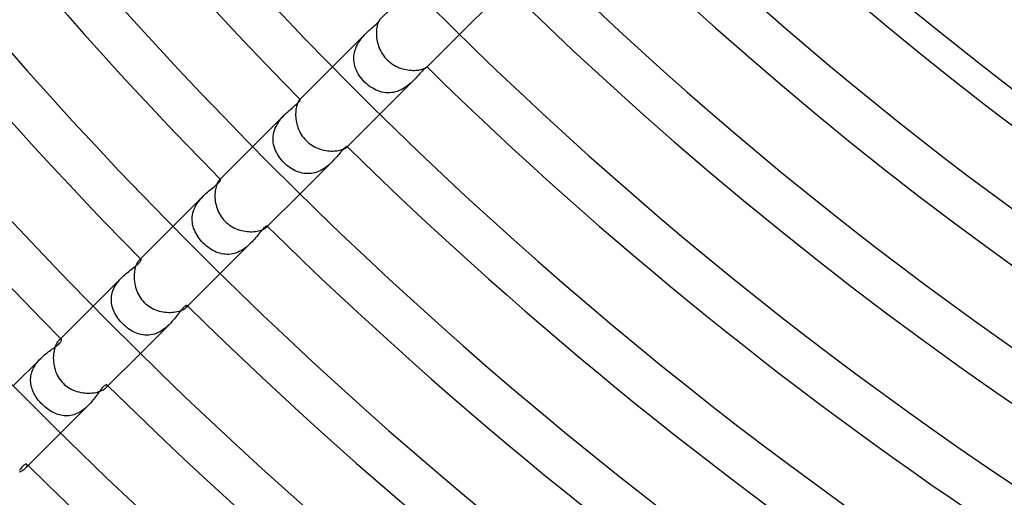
# Model space of a CAD drawing. Header units: millimetres. Extents: x -385 to 385, y -385 to 385.
# Tile 12 of 113: x -187 to -128, y -191 to -163. Entities that reach past the tile are written whole.
import ezdxf

# ---------------------------------------------------------------- set-up
doc = ezdxf.new("R2010")
doc.units = ezdxf.units.MM
doc.layers.add('HIDDEN', color=7, linetype='Continuous')
doc.layers.add('THICK', color=7, linetype='Continuous')

msp = doc.modelspace()

# ---------------------------------------------------------------- linework, layer by layer
at = {"layer": 'HIDDEN'}
for p, q in [((-158.558, -161.387), (-160.684, -163.512)), ((-165.953, -163.146), (-165.88, -163.081)), ((-165.88, -163.081), (-165.81, -163.019)), ((-165.81, -163.019), (-165.744, -162.96)), ((-165.744, -162.96), (-165.684, -162.905)), ((-165.684, -162.905), (-165.631, -162.854)), ((-165.631, -162.854), (-165.585, -162.808)), ((-165.585, -162.808), (-165.545, -162.766)), ((-165.545, -162.766), (-165.513, -162.729)), ((-165.513, -162.729), (-165.488, -162.697)), ((-165.488, -162.697), (-165.47, -162.671)), ((-165.47, -162.671), (-165.458, -162.651)), ((-165.465, -162.636), (-165.468, -162.64)), ((-165.462, -162.634), (-165.465, -162.636)), ((-165.459, -162.632), (-165.462, -162.634)), ((-165.457, -162.631), (-165.459, -162.632)), ((-165.458, -162.651), (-165.453, -162.638)), ((-165.455, -162.631), (-165.457, -162.631)), ((-165.454, -162.632), (-165.455, -162.631)), ((-165.453, -162.638), (-165.454, -162.632)), ((-166.269, -163.44), (-168.286, -165.457)), ((-166.584, -163.798), (-166.508, -163.701)), ((-166.508, -163.701), (-166.429, -163.609)), ((-166.429, -163.609), (-166.349, -163.522)), ((-166.349, -163.522), (-166.268, -163.439)), ((-166.268, -163.439), (-166.187, -163.361)), ((-166.187, -163.361), (-166.108, -163.286)), ((-166.108, -163.286), (-166.03, -163.215)), ((-166.03, -163.215), (-165.953, -163.146)), ((-166.893, -164.338), (-166.844, -164.223)), ((-166.844, -164.223), (-166.788, -164.111)), ((-166.788, -164.111), (-166.725, -164.002)), ((-166.725, -164.002), (-166.657, -163.898)), ((-166.657, -163.898), (-166.584, -163.798)), ((-167.009, -164.938), (-167.004, -164.816)), ((-167.004, -164.816), (-166.99, -164.694)), ((-166.99, -164.694), (-166.966, -164.574)), ((-166.966, -164.574), (-166.934, -164.455)), ((-166.934, -164.455), (-166.893, -164.338)), ((-167.006, -165.059), (-167.009, -164.938)), ((-166.993, -165.179), (-167.006, -165.059)), ((-166.972, -165.298), (-166.993, -165.179)), ((-166.942, -165.416), (-166.972, -165.298)), ((-166.905, -165.532), (-166.942, -165.416)), ((-162.672, -165.47), (-162.698, -165.488)), ((-162.652, -165.459), (-162.672, -165.47)), ((-162.638, -165.453), (-162.652, -165.459)), ((-162.64, -165.468), (-162.637, -165.465)), ((-162.632, -165.454), (-162.638, -165.453)), ((-162.637, -165.465), (-162.634, -165.462)), ((-162.634, -165.462), (-162.632, -165.459)), ((-162.631, -165.455), (-162.632, -165.454)), ((-162.632, -165.459), (-162.631, -165.457)), ((-162.631, -165.457), (-162.631, -165.455)), ((-166.86, -165.646), (-166.905, -165.532)), ((-166.808, -165.757), (-166.86, -165.646)), ((-166.748, -165.866), (-166.808, -165.757)), ((-166.683, -165.973), (-166.748, -165.866)), ((-166.611, -166.076), (-166.683, -165.973)), ((-163.215, -166.031), (-163.287, -166.109)), ((-163.147, -165.955), (-163.215, -166.031)), ((-163.082, -165.881), (-163.147, -165.955)), ((-163.021, -165.812), (-163.082, -165.881)), ((-162.962, -165.746), (-163.021, -165.812)), ((-162.906, -165.686), (-162.962, -165.746)), ((-162.855, -165.632), (-162.906, -165.686)), ((-162.809, -165.586), (-162.855, -165.632)), ((-162.767, -165.546), (-162.809, -165.586)), ((-162.73, -165.514), (-162.767, -165.546)), ((-162.698, -165.488), (-162.73, -165.514)), ((-166.534, -166.176), (-166.611, -166.076)), ((-166.451, -166.272), (-166.534, -166.176)), ((-166.364, -166.364), (-166.451, -166.272)), ((-166.275, -166.448), (-166.364, -166.364)), ((-166.182, -166.529), (-166.275, -166.448)), ((-166.086, -166.604), (-166.182, -166.529)), ((-165.986, -166.674), (-166.086, -166.604)), ((-163.44, -166.268), (-165.457, -168.285)), ((-163.879, -166.644), (-163.979, -166.711)), ((-163.783, -166.573), (-163.879, -166.644)), ((-163.691, -166.499), (-163.783, -166.573)), ((-163.603, -166.423), (-163.691, -166.499)), ((-163.519, -166.346), (-163.603, -166.423)), ((-163.439, -166.268), (-163.519, -166.346)), ((-163.361, -166.188), (-163.439, -166.268)), ((-163.287, -166.109), (-163.361, -166.188)), ((-165.884, -166.738), (-165.986, -166.674)), ((-165.779, -166.796), (-165.884, -166.738)), ((-165.672, -166.848), (-165.779, -166.796)), ((-165.562, -166.893), (-165.672, -166.848)), ((-165.451, -166.932), (-165.562, -166.893)), ((-165.338, -166.963), (-165.451, -166.932)), ((-165.224, -166.986), (-165.338, -166.963)), ((-165.108, -167.002), (-165.224, -166.986)), ((-164.992, -167.009), (-165.108, -167.002)), ((-164.874, -167.008), (-164.992, -167.009)), ((-164.758, -166.998), (-164.874, -167.008)), ((-164.641, -166.98), (-164.758, -166.998)), ((-164.526, -166.954), (-164.641, -166.98)), ((-164.412, -166.92), (-164.526, -166.954)), ((-164.299, -166.877), (-164.412, -166.92)), ((-164.189, -166.828), (-164.299, -166.877)), ((-164.082, -166.772), (-164.189, -166.828)), ((-163.979, -166.711), (-164.082, -166.772)), ((-170.629, -167.856), (-170.557, -167.794)), ((-170.557, -167.794), (-170.491, -167.736)), ((-170.491, -167.736), (-170.432, -167.682)), ((-170.432, -167.682), (-170.379, -167.632)), ((-170.379, -167.632), (-170.333, -167.586)), ((-170.333, -167.586), (-170.296, -167.545)), ((-170.296, -167.545), (-170.266, -167.509)), ((-170.266, -167.509), (-170.244, -167.478)), ((-170.25, -167.422), (-170.259, -167.431)), ((-170.242, -167.416), (-170.25, -167.422)), ((-170.244, -167.478), (-170.229, -167.453)), ((-170.235, -167.412), (-170.242, -167.416)), ((-170.229, -167.41), (-170.235, -167.412)), ((-170.224, -167.409), (-170.229, -167.41)), ((-170.229, -167.453), (-170.221, -167.433)), ((-170.221, -167.411), (-170.224, -167.409)), ((-170.218, -167.419), (-170.221, -167.411)), ((-170.221, -167.433), (-170.218, -167.419)), ((-171.143, -168.314), (-173.059, -170.23)), ((-171.31, -168.493), (-171.227, -168.401)), ((-171.227, -168.401), (-171.142, -168.314)), ((-171.142, -168.314), (-171.052, -168.226)), ((-171.052, -168.226), (-170.962, -168.143)), ((-170.962, -168.143), (-170.874, -168.065)), ((-170.874, -168.065), (-170.789, -167.991)), ((-170.789, -167.991), (-170.707, -167.921)), ((-170.707, -167.921), (-170.629, -167.856)), ((-171.666, -169.017), (-171.606, -168.904)), ((-171.606, -168.904), (-171.54, -168.795)), ((-171.54, -168.795), (-171.467, -168.69)), ((-171.467, -168.69), (-171.39, -168.589)), ((-171.39, -168.589), (-171.31, -168.493)), ((-171.839, -169.616), (-171.823, -169.494)), ((-171.823, -169.494), (-171.797, -169.372)), ((-171.797, -169.372), (-171.762, -169.251)), ((-171.762, -169.251), (-171.718, -169.132)), ((-171.718, -169.132), (-171.666, -169.017)), ((-171.845, -169.738), (-171.839, -169.616)), ((-171.843, -169.861), (-171.845, -169.738)), ((-171.831, -169.983), (-171.843, -169.861)), ((-171.81, -170.104), (-171.831, -169.983)), ((-171.78, -170.223), (-171.81, -170.104)), ((-171.742, -170.341), (-171.78, -170.223)), ((-171.696, -170.457), (-171.742, -170.341)), ((-171.643, -170.57), (-171.696, -170.457)), ((-171.583, -170.681), (-171.643, -170.57)), ((-171.516, -170.79), (-171.583, -170.681)), ((-167.972, -170.766), (-168.034, -170.838)), ((-167.912, -170.696), (-167.972, -170.766)), ((-167.855, -170.629), (-167.912, -170.696)), ((-167.8, -170.564), (-167.855, -170.629)), ((-167.747, -170.503), (-167.8, -170.564)), ((-167.696, -170.447), (-167.747, -170.503)), ((-167.648, -170.395), (-167.696, -170.447)), ((-167.604, -170.35), (-167.648, -170.395)), ((-167.563, -170.312), (-167.604, -170.35)), ((-167.528, -170.282), (-167.563, -170.312)), ((-167.496, -170.257), (-167.528, -170.282)), ((-167.47, -170.239), (-167.496, -170.257)), ((-167.448, -170.227), (-167.47, -170.239)), ((-167.431, -170.22), (-167.448, -170.227)), ((-167.418, -170.218), (-167.431, -170.22)), ((-167.431, -170.259), (-167.422, -170.25)), ((-167.422, -170.25), (-167.416, -170.242)), ((-167.411, -170.221), (-167.418, -170.218)), ((-167.416, -170.242), (-167.412, -170.235)), ((-167.412, -170.235), (-167.41, -170.229)), ((-167.409, -170.224), (-167.411, -170.221)), ((-167.41, -170.229), (-167.409, -170.224)), ((-171.443, -170.895), (-171.516, -170.79)), ((-171.363, -170.997), (-171.443, -170.895)), ((-171.279, -171.095), (-171.363, -170.997)), ((-171.189, -171.189), (-171.279, -171.095)), ((-171.102, -171.273), (-171.189, -171.189)), ((-171.011, -171.352), (-171.102, -171.273)), ((-170.916, -171.427), (-171.011, -171.352)), ((-168.314, -171.143), (-170.23, -173.059)), ((-168.556, -171.364), (-168.643, -171.433)), ((-168.472, -171.291), (-168.556, -171.364)), ((-168.391, -171.217), (-168.472, -171.291)), ((-168.313, -171.142), (-168.391, -171.217)), ((-168.238, -171.065), (-168.313, -171.142)), ((-168.167, -170.988), (-168.238, -171.065)), ((-168.099, -170.913), (-168.167, -170.988)), ((-168.034, -170.838), (-168.099, -170.913)), ((-170.818, -171.497), (-170.916, -171.427)), ((-170.719, -171.561), (-170.818, -171.497)), ((-170.617, -171.619), (-170.719, -171.561)), ((-170.515, -171.67), (-170.617, -171.619)), ((-170.411, -171.715), (-170.515, -171.67)), ((-170.307, -171.754), (-170.411, -171.715)), ((-170.201, -171.786), (-170.307, -171.754)), ((-170.095, -171.811), (-170.201, -171.786)), ((-169.989, -171.83), (-170.095, -171.811)), ((-169.881, -171.841), (-169.989, -171.83)), ((-169.774, -171.846), (-169.881, -171.841)), ((-169.665, -171.843), (-169.774, -171.846)), ((-169.556, -171.832), (-169.665, -171.843)), ((-169.447, -171.814), (-169.556, -171.832)), ((-169.34, -171.789), (-169.447, -171.814)), ((-169.234, -171.756), (-169.34, -171.789)), ((-169.13, -171.717), (-169.234, -171.756)), ((-169.027, -171.671), (-169.13, -171.717)), ((-168.926, -171.619), (-169.027, -171.671)), ((-168.829, -171.561), (-168.926, -171.619)), ((-168.734, -171.499), (-168.829, -171.561)), ((-168.643, -171.433), (-168.734, -171.499)), ((-175.307, -172.577), (-175.246, -172.526)), ((-175.246, -172.526), (-175.191, -172.478)), ((-175.191, -172.478), (-175.143, -172.432)), ((-175.143, -172.432), (-175.1, -172.39)), ((-175.1, -172.39), (-175.064, -172.351)), ((-175.064, -172.351), (-175.034, -172.315)), ((-175.04, -172.212), (-175.056, -172.228)), ((-175.024, -172.201), (-175.04, -172.212)), ((-175.034, -172.315), (-175.012, -172.284)), ((-175.011, -172.194), (-175.024, -172.201)), ((-175.012, -172.284), (-174.996, -172.257)), ((-175, -172.19), (-175.011, -172.194)), ((-174.991, -172.19), (-175, -172.19)), ((-174.996, -172.257), (-174.985, -172.234)), ((-174.984, -172.194), (-174.991, -172.19)), ((-174.985, -172.234), (-174.98, -172.216)), ((-174.98, -172.203), (-174.984, -172.194)), ((-174.98, -172.216), (-174.98, -172.203)), ((-176.01, -173.182), (-175.926, -173.1)), ((-175.926, -173.1), (-175.842, -173.023)), ((-175.842, -173.023), (-175.758, -172.949)), ((-175.758, -172.949), (-175.675, -172.879)), ((-175.675, -172.879), (-175.595, -172.812)), ((-175.595, -172.812), (-175.517, -172.749)), ((-175.517, -172.749), (-175.443, -172.689)), ((-175.443, -172.689), (-175.372, -172.632)), ((-175.372, -172.632), (-175.307, -172.577)), ((-176.011, -173.183), (-177.832, -175.003)), ((-176.454, -173.751), (-176.392, -173.647)), ((-176.392, -173.647), (-176.323, -173.546)), ((-176.323, -173.546), (-176.25, -173.449)), ((-176.25, -173.449), (-176.173, -173.356)), ((-176.173, -173.356), (-176.092, -173.267)), ((-176.092, -173.267), (-176.01, -173.182)), ((-176.673, -174.424), (-176.657, -174.309)), ((-176.657, -174.309), (-176.633, -174.195)), ((-176.633, -174.195), (-176.6, -174.081)), ((-176.6, -174.081), (-176.559, -173.968)), ((-176.559, -173.968), (-176.51, -173.858)), ((-176.51, -173.858), (-176.454, -173.751)), ((-176.68, -174.54), (-176.673, -174.424)), ((-176.678, -174.656), (-176.68, -174.54)), ((-176.669, -174.771), (-176.678, -174.656)), ((-176.651, -174.885), (-176.669, -174.771)), ((-176.625, -174.997), (-176.651, -174.885)), ((-176.592, -175.109), (-176.625, -174.997)), ((-176.551, -175.218), (-176.592, -175.109)), ((-176.504, -175.326), (-176.551, -175.218)), ((-176.451, -175.432), (-176.504, -175.326)), ((-176.391, -175.536), (-176.451, -175.432)), ((-172.693, -175.447), (-172.753, -175.522)), ((-172.634, -175.376), (-172.693, -175.447)), ((-172.579, -175.309), (-172.634, -175.376)), ((-172.527, -175.248), (-172.579, -175.309)), ((-172.479, -175.192), (-172.527, -175.248)), ((-172.433, -175.143), (-172.479, -175.192)), ((-172.39, -175.1), (-172.433, -175.143)), ((-172.35, -175.063), (-172.39, -175.1)), ((-172.315, -175.034), (-172.35, -175.063)), ((-172.284, -175.012), (-172.315, -175.034)), ((-172.257, -174.996), (-172.284, -175.012)), ((-172.234, -174.985), (-172.257, -174.996)), ((-172.216, -174.98), (-172.234, -174.985)), ((-172.228, -175.056), (-172.212, -175.039)), ((-172.203, -174.98), (-172.216, -174.98)), ((-172.212, -175.039), (-172.201, -175.024)), ((-172.194, -174.984), (-172.203, -174.98)), ((-172.201, -175.024), (-172.194, -175.011)), ((-172.19, -174.991), (-172.194, -174.984)), ((-172.194, -175.011), (-172.19, -175)), ((-172.19, -175), (-172.19, -174.991)), ((-176.325, -175.637), (-176.391, -175.536)), ((-176.255, -175.736), (-176.325, -175.637)), ((-176.179, -175.832), (-176.255, -175.736)), ((-176.098, -175.924), (-176.179, -175.832)), ((-176.013, -176.013), (-176.098, -175.924)), ((-175.927, -176.096), (-176.013, -176.013)), ((-173.182, -176.011), (-175.003, -177.832)), ((-173.182, -176.01), (-173.263, -176.089)), ((-173.102, -175.928), (-173.182, -176.01)), ((-173.026, -175.845), (-173.102, -175.928)), ((-172.953, -175.763), (-173.026, -175.845)), ((-172.884, -175.681), (-172.953, -175.763)), ((-172.817, -175.601), (-172.884, -175.681)), ((-172.753, -175.522), (-172.817, -175.601)), ((-175.837, -176.174), (-175.927, -176.096)), ((-175.745, -176.248), (-175.837, -176.174)), ((-175.65, -176.317), (-175.745, -176.248)), ((-175.552, -176.381), (-175.65, -176.317)), ((-175.452, -176.44), (-175.552, -176.381)), ((-175.35, -176.493), (-175.452, -176.44)), ((-175.246, -176.54), (-175.35, -176.493)), ((-175.14, -176.581), (-175.246, -176.54)), ((-175.033, -176.615), (-175.14, -176.581)), ((-174.925, -176.642), (-175.033, -176.615)), ((-174.815, -176.663), (-174.925, -176.642)), ((-174.705, -176.675), (-174.815, -176.663)), ((-174.372, -176.667), (-174.483, -176.677)), ((-174.261, -176.648), (-174.372, -176.667)), ((-174.15, -176.621), (-174.261, -176.648)), ((-174.041, -176.586), (-174.15, -176.621)), ((-173.933, -176.544), (-174.041, -176.586)), ((-173.829, -176.496), (-173.933, -176.544)), ((-173.727, -176.44), (-173.829, -176.496)), ((-173.627, -176.379), (-173.727, -176.44)), ((-173.53, -176.311), (-173.627, -176.379)), ((-173.437, -176.24), (-173.53, -176.311)), ((-173.348, -176.166), (-173.437, -176.24)), ((-173.263, -176.089), (-173.348, -176.166)), ((-179.935, -177.266), (-179.889, -177.223)), ((-179.889, -177.223), (-179.848, -177.182)), ((-179.832, -177.006), (-179.858, -177.03)), ((-179.848, -177.182), (-179.814, -177.144)), ((-179.808, -176.989), (-179.832, -177.006)), ((-179.814, -177.144), (-179.786, -177.109)), ((-179.787, -176.978), (-179.808, -176.989)), ((-179.769, -176.973), (-179.787, -176.978)), ((-179.786, -177.109), (-179.765, -177.078)), ((-179.755, -176.974), (-179.769, -176.973)), ((-179.765, -177.078), (-179.75, -177.05)), ((-179.744, -176.98), (-179.755, -176.974)), ((-179.75, -177.05), (-179.741, -177.026)), ((-179.738, -176.991), (-179.744, -176.98)), ((-179.741, -177.026), (-179.737, -177.006)), ((-179.737, -177.006), (-179.738, -176.991)), ((-174.594, -176.68), (-174.705, -176.675)), ((-174.483, -176.677), (-174.594, -176.68)), ((-180.715, -177.896), (-180.635, -177.826)), ((-180.635, -177.826), (-180.556, -177.76)), ((-180.556, -177.76), (-180.477, -177.696)), ((-180.477, -177.696), (-180.399, -177.635)), ((-180.399, -177.635), (-180.323, -177.576)), ((-180.323, -177.576), (-180.249, -177.519)), ((-180.249, -177.519), (-180.178, -177.464)), ((-180.178, -177.464), (-180.11, -177.411)), ((-180.11, -177.411), (-180.046, -177.36)), ((-180.046, -177.36), (-179.988, -177.312)), ((-179.988, -177.312), (-179.935, -177.266)), ((-180.875, -178.046), (-182.605, -179.777)), ((-181.227, -178.474), (-181.164, -178.382)), ((-181.164, -178.382), (-181.096, -178.293)), ((-181.096, -178.293), (-181.025, -178.207)), ((-181.025, -178.207), (-180.95, -178.124)), ((-180.95, -178.124), (-180.874, -178.045)), ((-180.874, -178.045), (-180.795, -177.969)), ((-180.795, -177.969), (-180.715, -177.896)), ((-181.481, -179.077), (-181.456, -178.972)), ((-181.456, -178.972), (-181.423, -178.87)), ((-181.423, -178.87), (-181.384, -178.768)), ((-181.384, -178.768), (-181.338, -178.668)), ((-181.338, -178.668), (-181.285, -178.57)), ((-181.285, -178.57), (-181.227, -178.474)), ((-181.514, -179.393), (-181.51, -179.288)), ((-181.51, -179.498), (-181.514, -179.393)), ((-181.51, -179.288), (-181.5, -179.182)), ((-181.5, -179.602), (-181.51, -179.498)), ((-181.5, -179.182), (-181.481, -179.077)), ((-181.482, -179.706), (-181.5, -179.602)), ((-181.458, -179.809), (-181.482, -179.706)), ((-181.428, -179.911), (-181.458, -179.809)), ((-181.391, -180.011), (-181.428, -179.911)), ((-181.349, -180.11), (-181.391, -180.011)), ((-181.301, -180.208), (-181.349, -180.11)), ((-177.438, -180.144), (-177.495, -180.218)), ((-177.384, -180.075), (-177.438, -180.144)), ((-177.332, -180.012), (-177.384, -180.075)), ((-177.283, -179.955), (-177.332, -180.012)), ((-177.237, -179.904), (-177.283, -179.955)), ((-177.194, -179.859), (-177.237, -179.904)), ((-177.153, -179.821), (-177.194, -179.859)), ((-177.116, -179.791), (-177.153, -179.821)), ((-177.082, -179.767), (-177.116, -179.791)), ((-177.053, -179.751), (-177.082, -179.767)), ((-177.028, -179.741), (-177.053, -179.751)), ((-177.03, -179.858), (-177.006, -179.832)), ((-177.007, -179.737), (-177.028, -179.741)), ((-176.991, -179.738), (-177.007, -179.737)), ((-177.006, -179.832), (-176.989, -179.808)), ((-176.98, -179.744), (-176.991, -179.738)), ((-176.989, -179.808), (-176.978, -179.787)), ((-176.974, -179.755), (-176.98, -179.744)), ((-176.978, -179.787), (-176.973, -179.769)), ((-176.973, -179.769), (-176.974, -179.755)), ((-181.248, -180.304), (-181.301, -180.208)), ((-181.191, -180.398), (-181.248, -180.304)), ((-181.128, -180.49), (-181.191, -180.398)), ((-181.061, -180.58), (-181.128, -180.49)), ((-180.989, -180.668), (-181.061, -180.58)), ((-180.914, -180.753), (-180.989, -180.668)), ((-180.835, -180.835), (-180.914, -180.753)), ((-177.965, -180.791), (-178.045, -180.873)), ((-177.889, -180.707), (-177.965, -180.791)), ((-177.816, -180.623), (-177.889, -180.707)), ((-177.746, -180.539), (-177.816, -180.623)), ((-177.679, -180.456), (-177.746, -180.539)), ((-177.615, -180.374), (-177.679, -180.456)), ((-177.554, -180.294), (-177.615, -180.374)), ((-177.495, -180.218), (-177.554, -180.294)), ((-180.747, -180.92), (-180.835, -180.835)), ((-180.655, -181), (-180.747, -180.92)), ((-180.561, -181.076), (-180.655, -181)), ((-180.463, -181.147), (-180.561, -181.076)), ((-180.364, -181.212), (-180.463, -181.147)), ((-180.262, -181.272), (-180.364, -181.212)), ((-180.158, -181.326), (-180.262, -181.272)), ((-180.052, -181.374), (-180.158, -181.326)), ((-179.945, -181.416), (-180.052, -181.374)), ((-178.046, -180.874), (-179.776, -182.605)), ((-178.72, -181.363), (-178.83, -181.409)), ((-178.614, -181.31), (-178.72, -181.363)), ((-178.51, -181.25), (-178.614, -181.31)), ((-178.41, -181.184), (-178.51, -181.25)), ((-178.313, -181.112), (-178.41, -181.184)), ((-178.22, -181.036), (-178.313, -181.112)), ((-178.13, -180.956), (-178.22, -181.036)), ((-178.045, -180.873), (-178.13, -180.956)), ((-184.627, -181.802), (-184.663, -181.835)), ((-184.593, -181.779), (-184.627, -181.802)), ((-184.617, -182.004), (-184.58, -181.965)), ((-184.563, -181.765), (-184.593, -181.779)), ((-184.58, -181.965), (-184.549, -181.928)), ((-184.537, -181.759), (-184.563, -181.765)), ((-184.549, -181.928), (-184.526, -181.895)), ((-184.516, -181.761), (-184.537, -181.759)), ((-184.526, -181.895), (-184.508, -181.865)), ((-184.501, -181.77), (-184.516, -181.761)), ((-184.508, -181.865), (-184.497, -181.839)), ((-184.494, -181.782), (-184.501, -181.77)), ((-184.497, -181.839), (-184.491, -181.816)), ((-184.49, -181.797), (-184.494, -181.782)), ((-184.491, -181.816), (-184.49, -181.797)), ((-179.836, -181.45), (-179.945, -181.416)), ((-179.727, -181.478), (-179.836, -181.45)), ((-179.615, -181.498), (-179.727, -181.478)), ((-179.503, -181.51), (-179.615, -181.498)), ((-179.39, -181.514), (-179.503, -181.51)), ((-179.277, -181.51), (-179.39, -181.514)), ((-179.164, -181.497), (-179.277, -181.51)), ((-179.052, -181.476), (-179.164, -181.497)), ((-178.94, -181.447), (-179.052, -181.476)), ((-178.83, -181.409), (-178.94, -181.447)), ((-185.359, -182.578), (-185.285, -182.52)), ((-185.285, -182.52), (-185.211, -182.465)), ((-185.211, -182.465), (-185.139, -182.412)), ((-185.139, -182.412), (-185.07, -182.362)), ((-185.07, -182.362), (-185.002, -182.313)), ((-185.002, -182.313), (-184.938, -182.266)), ((-184.938, -182.266), (-184.876, -182.22)), ((-184.876, -182.22), (-184.817, -182.174)), ((-184.817, -182.174), (-184.76, -182.13)), ((-184.76, -182.13), (-184.708, -182.087)), ((-184.708, -182.087), (-184.66, -182.045)), ((-184.66, -182.045), (-184.617, -182.004)), ((-185.735, -182.906), (-187.378, -184.55)), ((-186.004, -183.219), (-185.941, -183.137)), ((-185.941, -183.137), (-185.875, -183.056)), ((-185.875, -183.056), (-185.805, -182.979)), ((-185.805, -182.979), (-185.733, -182.905)), ((-185.733, -182.905), (-185.66, -182.834)), ((-185.66, -182.834), (-185.586, -182.766)), ((-185.586, -182.766), (-185.51, -182.701)), ((-185.51, -182.701), (-185.435, -182.638)), ((-185.435, -182.638), (-185.359, -182.578)), ((-186.28, -183.762), (-186.248, -183.668)), ((-186.248, -183.668), (-186.21, -183.574)), ((-186.21, -183.574), (-186.166, -183.482)), ((-186.166, -183.482), (-186.117, -183.392)), ((-186.117, -183.392), (-186.063, -183.305)), ((-186.063, -183.305), (-186.004, -183.219)), ((-186.345, -184.147), (-186.338, -184.05)), ((-186.345, -184.243), (-186.345, -184.147)), ((-186.34, -184.339), (-186.345, -184.243)), ((-186.338, -184.05), (-186.325, -183.953)), ((-186.325, -183.953), (-186.306, -183.857)), ((-186.306, -183.857), (-186.28, -183.762)), ((-186.328, -184.435), (-186.34, -184.339)), ((-186.311, -184.53), (-186.328, -184.435)), ((-186.288, -184.624), (-186.311, -184.53)), ((-186.26, -184.717), (-186.288, -184.624)), ((-186.227, -184.81), (-186.26, -184.717)), ((-186.188, -184.901), (-186.227, -184.81)), ((-186.145, -184.991), (-186.188, -184.901)), ((-182.211, -184.865), (-182.259, -184.929)), ((-182.165, -184.805), (-182.211, -184.865)), ((-182.121, -184.748), (-182.165, -184.805)), ((-182.078, -184.697), (-182.121, -184.748)), ((-182.037, -184.652), (-182.078, -184.697)), ((-181.999, -184.612), (-182.037, -184.652)), ((-181.962, -184.578), (-181.999, -184.612)), ((-181.928, -184.549), (-181.962, -184.578)), ((-181.896, -184.526), (-181.928, -184.549)), ((-181.866, -184.509), (-181.896, -184.526)), ((-181.84, -184.497), (-181.866, -184.509)), ((-181.817, -184.491), (-181.84, -184.497)), ((-181.835, -184.663), (-181.802, -184.627)), ((-181.797, -184.49), (-181.817, -184.491)), ((-181.802, -184.627), (-181.779, -184.593)), ((-181.782, -184.494), (-181.797, -184.49)), ((-181.77, -184.501), (-181.782, -184.494)), ((-181.779, -184.593), (-181.765, -184.563)), ((-181.761, -184.517), (-181.77, -184.501)), ((-181.765, -184.563), (-181.759, -184.537)), ((-181.759, -184.537), (-181.761, -184.517)), ((-186.098, -185.08), (-186.145, -184.991)), ((-186.046, -185.167), (-186.098, -185.08)), ((-185.99, -185.253), (-186.046, -185.167)), ((-185.93, -185.338), (-185.99, -185.253)), ((-185.866, -185.42), (-185.93, -185.338)), ((-185.799, -185.501), (-185.866, -185.42)), ((-185.729, -185.579), (-185.799, -185.501)), ((-182.637, -185.433), (-182.7, -185.509)), ((-182.577, -185.357), (-182.637, -185.433)), ((-182.519, -185.282), (-182.577, -185.357)), ((-182.463, -185.208), (-182.519, -185.282)), ((-182.41, -185.136), (-182.463, -185.208)), ((-182.358, -185.064), (-182.41, -185.136)), ((-182.307, -184.995), (-182.358, -185.064)), ((-182.259, -184.929), (-182.307, -184.995)), ((-185.655, -185.655), (-185.729, -185.579)), ((-185.579, -185.728), (-185.655, -185.655)), ((-185.501, -185.799), (-185.579, -185.728)), ((-185.421, -185.866), (-185.501, -185.799)), ((-185.338, -185.929), (-185.421, -185.866)), ((-185.254, -185.989), (-185.338, -185.929)), ((-185.168, -186.045), (-185.254, -185.989)), ((-185.081, -186.097), (-185.168, -186.045)), ((-182.906, -185.735), (-184.549, -187.378)), ((-183.305, -186.063), (-183.393, -186.118)), ((-183.22, -186.005), (-183.305, -186.063)), ((-183.137, -185.942), (-183.22, -186.005)), ((-183.057, -185.876), (-183.137, -185.942)), ((-182.98, -185.806), (-183.057, -185.876)), ((-182.905, -185.734), (-182.98, -185.806)), ((-182.834, -185.66), (-182.905, -185.734)), ((-182.765, -185.585), (-182.834, -185.66)), ((-182.7, -185.509), (-182.765, -185.585)), ((-184.992, -186.145), (-185.081, -186.097)), ((-184.902, -186.188), (-184.992, -186.145)), ((-184.811, -186.226), (-184.902, -186.188)), ((-184.718, -186.26), (-184.811, -186.226)), ((-184.625, -186.288), (-184.718, -186.26)), ((-184.531, -186.311), (-184.625, -186.288)), ((-184.436, -186.328), (-184.531, -186.311)), ((-184.34, -186.34), (-184.436, -186.328)), ((-184.245, -186.345), (-184.34, -186.34)), ((-184.148, -186.345), (-184.245, -186.345)), ((-184.052, -186.338), (-184.148, -186.345)), ((-183.955, -186.325), (-184.052, -186.338)), ((-183.858, -186.306), (-183.955, -186.325)), ((-183.763, -186.28), (-183.858, -186.306)), ((-183.669, -186.249), (-183.763, -186.28)), ((-183.576, -186.211), (-183.669, -186.249)), ((-183.484, -186.167), (-183.576, -186.211)), ((-183.393, -186.118), (-183.484, -186.167)), ((-186.958, -189.537), (-187.004, -189.6)), ((-186.913, -189.479), (-186.958, -189.537)), ((-186.869, -189.426), (-186.913, -189.479)), ((-186.826, -189.38), (-186.869, -189.426)), ((-186.786, -189.34), (-186.826, -189.38)), ((-186.748, -189.306), (-186.786, -189.34)), ((-186.712, -189.28), (-186.748, -189.306)), ((-186.679, -189.26), (-186.712, -189.28)), ((-186.649, -189.247), (-186.679, -189.26)), ((-186.622, -189.24), (-186.649, -189.247)), ((-186.643, -189.472), (-186.606, -189.431)), ((-186.598, -189.239), (-186.622, -189.24)), ((-186.606, -189.431), (-186.579, -189.392)), ((-186.578, -189.244), (-186.598, -189.239)), ((-186.579, -189.392), (-186.56, -189.356)), ((-186.563, -189.254), (-186.578, -189.244)), ((-186.552, -189.272), (-186.563, -189.254)), ((-186.56, -189.356), (-186.549, -189.323)), ((-186.547, -189.295), (-186.552, -189.272)), ((-186.549, -189.323), (-186.547, -189.295))]:
    msp.add_line(p, q, dxfattribs=at)
for radius, start, end in [(245.5, 224.53324, 224.53954), (245.5, 225.46046, 225.46676), (252.25, 224.54573, 224.55604), (252.25, 225.44396, 225.45427), (259, 224.55753, 224.57272), (259, 225.42728, 225.44247), (265.75, 225.41027, 225.43118)]:
    msp.add_arc((0, 0), radius, start, end, dxfattribs=at)
at = {"layer": 'THICK'}
for p, q in [((-163.512, -160.684), (-165.468, -162.64)), ((-165.639, -163.103), (-165.65, -163.181)), ((-165.625, -163.031), (-165.639, -163.103)), ((-165.61, -162.965), (-165.625, -163.031)), ((-165.594, -162.905), (-165.61, -162.965)), ((-165.576, -162.85), (-165.594, -162.905)), ((-165.558, -162.801), (-165.576, -162.85)), ((-165.54, -162.759), (-165.558, -162.801)), ((-165.523, -162.723), (-165.54, -162.759)), ((-165.507, -162.693), (-165.523, -162.723)), ((-165.492, -162.67), (-165.507, -162.693)), ((-165.479, -162.652), (-165.492, -162.67)), ((-165.468, -162.64), (-165.479, -162.652)), ((-165.663, -163.349), (-165.665, -163.438)), ((-165.665, -163.438), (-165.663, -163.531)), ((-165.658, -163.263), (-165.663, -163.349)), ((-165.663, -163.531), (-165.657, -163.626)), ((-165.65, -163.181), (-165.658, -163.263)), ((-165.657, -163.626), (-165.647, -163.723)), ((-160.684, -163.512), (-162.64, -165.468)), ((-165.647, -163.723), (-165.633, -163.822)), ((-165.633, -163.822), (-165.614, -163.921)), ((-165.614, -163.921), (-165.591, -164.021)), ((-165.591, -164.021), (-165.563, -164.12)), ((-165.563, -164.12), (-165.531, -164.22)), ((-165.531, -164.22), (-165.494, -164.318)), ((-165.494, -164.318), (-165.452, -164.415)), ((-165.452, -164.415), (-165.405, -164.511)), ((-165.405, -164.511), (-165.353, -164.604)), ((-165.353, -164.604), (-165.297, -164.695)), ((-165.297, -164.695), (-165.236, -164.783)), ((-165.236, -164.783), (-165.171, -164.868)), ((-165.171, -164.868), (-165.101, -164.949)), ((-168.286, -165.457), (-170.26, -167.431)), ((-165.101, -164.949), (-165.027, -165.027)), ((-165.027, -165.027), (-164.947, -165.103)), ((-164.947, -165.103), (-164.863, -165.175)), ((-164.863, -165.175), (-164.775, -165.242)), ((-164.775, -165.242), (-164.684, -165.304)), ((-164.684, -165.304), (-164.59, -165.361)), ((-164.59, -165.361), (-164.494, -165.413)), ((-164.494, -165.413), (-164.395, -165.461)), ((-164.395, -165.461), (-164.295, -165.503)), ((-162.671, -165.493), (-162.653, -165.479)), ((-162.653, -165.479), (-162.64, -165.468)), ((-164.295, -165.503), (-164.193, -165.54)), ((-164.193, -165.54), (-164.091, -165.572)), ((-164.091, -165.572), (-163.988, -165.6)), ((-163.988, -165.6), (-163.885, -165.622)), ((-163.885, -165.622), (-163.783, -165.639)), ((-163.783, -165.639), (-163.682, -165.652)), ((-163.682, -165.652), (-163.582, -165.661)), ((-163.582, -165.661), (-163.484, -165.665)), ((-163.484, -165.665), (-163.391, -165.665)), ((-163.391, -165.665), (-163.3, -165.661)), ((-163.3, -165.661), (-163.214, -165.653)), ((-163.214, -165.653), (-163.132, -165.643)), ((-163.132, -165.643), (-163.055, -165.63)), ((-163.055, -165.63), (-162.985, -165.615)), ((-162.985, -165.615), (-162.92, -165.598)), ((-162.92, -165.598), (-162.862, -165.58)), ((-162.862, -165.58), (-162.811, -165.562)), ((-162.811, -165.562), (-162.766, -165.543)), ((-162.766, -165.543), (-162.728, -165.525)), ((-162.728, -165.525), (-162.696, -165.508)), ((-162.696, -165.508), (-162.671, -165.493)), ((-170.441, -167.836), (-170.457, -167.912)), ((-170.422, -167.765), (-170.441, -167.836)), ((-170.402, -167.699), (-170.422, -167.765)), ((-170.381, -167.641), (-170.402, -167.699)), ((-170.359, -167.59), (-170.381, -167.641)), ((-170.337, -167.545), (-170.359, -167.59)), ((-170.316, -167.507), (-170.337, -167.545)), ((-170.295, -167.475), (-170.316, -167.507)), ((-170.276, -167.45), (-170.295, -167.475)), ((-170.259, -167.431), (-170.276, -167.45)), ((-170.489, -168.172), (-170.492, -168.268)), ((-170.492, -168.268), (-170.491, -168.366)), ((-170.491, -168.366), (-170.486, -168.466)), ((-170.482, -168.081), (-170.489, -168.172)), ((-170.471, -167.994), (-170.482, -168.081)), ((-170.457, -167.912), (-170.471, -167.994)), ((-165.457, -168.285), (-167.431, -170.259)), ((-170.486, -168.466), (-170.477, -168.567)), ((-170.477, -168.567), (-170.463, -168.67)), ((-170.463, -168.67), (-170.444, -168.774)), ((-170.444, -168.774), (-170.419, -168.879)), ((-170.419, -168.879), (-170.39, -168.984)), ((-170.39, -168.984), (-170.355, -169.088)), ((-170.355, -169.088), (-170.315, -169.193)), ((-170.315, -169.193), (-170.269, -169.296)), ((-170.269, -169.296), (-170.216, -169.398)), ((-170.216, -169.398), (-170.158, -169.499)), ((-170.158, -169.499), (-170.093, -169.597)), ((-170.093, -169.597), (-170.023, -169.691)), ((-170.023, -169.691), (-169.947, -169.781)), ((-169.947, -169.781), (-169.867, -169.867)), ((-169.867, -169.867), (-169.785, -169.944)), ((-169.785, -169.944), (-169.699, -170.017)), ((-169.699, -170.017), (-169.609, -170.085)), ((-169.609, -170.085), (-169.516, -170.147)), ((-169.516, -170.147), (-169.42, -170.205)), ((-173.059, -170.23), (-175.057, -172.228)), ((-169.42, -170.205), (-169.321, -170.257)), ((-169.321, -170.257), (-169.22, -170.303)), ((-169.22, -170.303), (-169.117, -170.345)), ((-169.117, -170.345), (-169.012, -170.381)), ((-169.012, -170.381), (-168.907, -170.412)), ((-168.907, -170.412), (-168.801, -170.438)), ((-168.801, -170.438), (-168.696, -170.458)), ((-168.696, -170.458), (-168.591, -170.474)), ((-168.591, -170.474), (-168.487, -170.485)), ((-168.487, -170.485), (-168.384, -170.491)), ((-168.384, -170.491), (-168.285, -170.492)), ((-168.285, -170.492), (-168.188, -170.49)), ((-168.188, -170.49), (-168.095, -170.483)), ((-168.095, -170.483), (-168.006, -170.473)), ((-168.006, -170.473), (-167.922, -170.459)), ((-167.922, -170.459), (-167.843, -170.443)), ((-167.843, -170.443), (-167.771, -170.424)), ((-167.771, -170.424), (-167.705, -170.404)), ((-167.705, -170.404), (-167.645, -170.382)), ((-167.645, -170.382), (-167.592, -170.36)), ((-167.592, -170.36), (-167.546, -170.338)), ((-167.546, -170.338), (-167.508, -170.316)), ((-167.508, -170.316), (-167.476, -170.296)), ((-167.476, -170.296), (-167.45, -170.277)), ((-167.45, -170.277), (-167.431, -170.259)), ((-175.207, -172.485), (-175.231, -172.553)), ((-175.181, -172.424), (-175.207, -172.485)), ((-175.155, -172.371), (-175.181, -172.424)), ((-175.129, -172.324), (-175.155, -172.371)), ((-175.104, -172.285), (-175.129, -172.324)), ((-175.079, -172.253), (-175.104, -172.285)), ((-175.056, -172.228), (-175.079, -172.253)), ((-175.32, -173.081), (-175.322, -173.183)), ((-175.314, -172.981), (-175.32, -173.081)), ((-175.304, -172.884), (-175.314, -172.981)), ((-175.291, -172.793), (-175.304, -172.884)), ((-175.274, -172.707), (-175.291, -172.793)), ((-175.254, -172.627), (-175.274, -172.707)), ((-175.231, -172.553), (-175.254, -172.627)), ((-170.23, -173.059), (-172.228, -175.056)), ((-175.322, -173.183), (-175.318, -173.288)), ((-175.318, -173.288), (-175.31, -173.395)), ((-175.31, -173.395), (-175.297, -173.503)), ((-175.297, -173.503), (-175.278, -173.612)), ((-175.278, -173.612), (-175.254, -173.721)), ((-175.254, -173.721), (-175.224, -173.829)), ((-175.224, -173.829), (-175.189, -173.936)), ((-175.189, -173.936), (-175.149, -174.042)), ((-175.149, -174.042), (-175.103, -174.147)), ((-175.103, -174.147), (-175.051, -174.249)), ((-175.051, -174.249), (-174.993, -174.348)), ((-174.993, -174.348), (-174.93, -174.444)), ((-174.93, -174.444), (-174.861, -174.536)), ((-174.861, -174.536), (-174.787, -174.624)), ((-174.787, -174.624), (-174.708, -174.708)), ((-174.708, -174.708), (-174.625, -174.787)), ((-174.625, -174.787), (-174.537, -174.86)), ((-174.537, -174.86), (-174.446, -174.929)), ((-177.832, -175.003), (-179.858, -177.03)), ((-174.446, -174.929), (-174.35, -174.992)), ((-174.35, -174.992), (-174.252, -175.049)), ((-174.252, -175.049), (-174.15, -175.101)), ((-174.15, -175.101), (-174.046, -175.147)), ((-174.046, -175.147), (-173.94, -175.188)), ((-173.94, -175.188), (-173.833, -175.223)), ((-173.833, -175.223), (-173.725, -175.253)), ((-173.725, -175.253), (-173.616, -175.277)), ((-173.616, -175.277), (-173.507, -175.296)), ((-173.507, -175.296), (-173.399, -175.31)), ((-173.399, -175.31), (-173.291, -175.318)), ((-173.291, -175.318), (-173.186, -175.322)), ((-173.186, -175.322), (-173.084, -175.32)), ((-173.084, -175.32), (-172.984, -175.315)), ((-172.984, -175.315), (-172.888, -175.305)), ((-172.888, -175.305), (-172.796, -175.291)), ((-172.796, -175.291), (-172.709, -175.274)), ((-172.709, -175.274), (-172.629, -175.254)), ((-172.629, -175.254), (-172.554, -175.232)), ((-172.554, -175.232), (-172.486, -175.208)), ((-172.486, -175.208), (-172.425, -175.182)), ((-172.425, -175.182), (-172.371, -175.156)), ((-172.371, -175.156), (-172.325, -175.129)), ((-172.325, -175.129), (-172.285, -175.104)), ((-172.285, -175.104), (-172.253, -175.079)), ((-172.253, -175.079), (-172.228, -175.056)), ((-179.977, -177.2), (-180.007, -177.261)), ((-179.947, -177.146), (-179.977, -177.2)), ((-179.916, -177.1), (-179.947, -177.146)), ((-179.887, -177.061), (-179.916, -177.1)), ((-179.858, -177.03), (-179.887, -177.061)), ((-180.139, -177.77), (-180.148, -177.873)), ((-180.125, -177.671), (-180.139, -177.77)), ((-180.108, -177.577), (-180.125, -177.671)), ((-180.087, -177.489), (-180.108, -177.577)), ((-180.062, -177.407), (-180.087, -177.489)), ((-180.036, -177.33), (-180.062, -177.407)), ((-180.007, -177.261), (-180.036, -177.33)), ((-175.003, -177.832), (-177.03, -179.858)), ((-180.148, -177.873), (-180.153, -177.979)), ((-180.153, -177.979), (-180.152, -178.087)), ((-180.152, -178.087), (-180.147, -178.198)), ((-180.147, -178.198), (-180.136, -178.309)), ((-180.136, -178.309), (-180.119, -178.421)), ((-180.119, -178.421), (-180.097, -178.534)), ((-180.097, -178.534), (-180.069, -178.646)), ((-180.069, -178.646), (-180.035, -178.757)), ((-180.035, -178.757), (-179.995, -178.867)), ((-179.995, -178.867), (-179.95, -178.974)), ((-179.95, -178.974), (-179.898, -179.08)), ((-179.898, -179.08), (-179.84, -179.182)), ((-179.84, -179.182), (-179.777, -179.281)), ((-179.777, -179.281), (-179.707, -179.375)), ((-179.707, -179.375), (-179.632, -179.466)), ((-179.632, -179.466), (-179.551, -179.551)), ((-179.551, -179.551), (-179.466, -179.632)), ((-182.605, -179.777), (-184.664, -181.835)), ((-179.466, -179.632), (-179.375, -179.708)), ((-179.375, -179.708), (-179.28, -179.777)), ((-179.28, -179.777), (-179.181, -179.841)), ((-179.181, -179.841), (-179.079, -179.898)), ((-179.079, -179.898), (-178.974, -179.95)), ((-178.974, -179.95), (-178.866, -179.996)), ((-178.866, -179.996), (-178.756, -180.036)), ((-178.756, -180.036), (-178.645, -180.069)), ((-178.645, -180.069), (-178.533, -180.097)), ((-178.533, -180.097), (-178.42, -180.119)), ((-178.42, -180.119), (-178.308, -180.136)), ((-178.308, -180.136), (-178.196, -180.147)), ((-178.196, -180.147), (-178.085, -180.152)), ((-178.085, -180.152), (-177.977, -180.153)), ((-177.977, -180.153), (-177.871, -180.148)), ((-177.871, -180.148), (-177.769, -180.139)), ((-177.769, -180.139), (-177.67, -180.125)), ((-177.67, -180.125), (-177.575, -180.107)), ((-177.575, -180.107), (-177.487, -180.086)), ((-177.487, -180.086), (-177.405, -180.062)), ((-177.405, -180.062), (-177.329, -180.035)), ((-177.329, -180.035), (-177.261, -180.007)), ((-177.261, -180.007), (-177.199, -179.977)), ((-177.199, -179.977), (-177.145, -179.946)), ((-177.145, -179.946), (-177.099, -179.916)), ((-177.099, -179.916), (-177.061, -179.886)), ((-177.061, -179.886), (-177.03, -179.858)), ((-184.767, -181.971), (-184.802, -182.032)), ((-184.732, -181.917), (-184.767, -181.971)), ((-184.697, -181.872), (-184.732, -181.917)), ((-184.663, -181.835), (-184.697, -181.872)), ((-184.962, -182.552), (-184.975, -182.657)), ((-184.944, -182.45), (-184.962, -182.552)), ((-184.922, -182.353), (-184.944, -182.45)), ((-184.896, -182.262), (-184.922, -182.353)), ((-184.867, -182.178), (-184.896, -182.262)), ((-184.835, -182.102), (-184.867, -182.178)), ((-184.802, -182.032), (-184.835, -182.102)), ((-184.983, -182.766), (-184.986, -182.879)), ((-184.986, -182.879), (-184.984, -182.993)), ((-184.984, -182.993), (-184.976, -183.109)), ((-184.975, -182.657), (-184.983, -182.766)), ((-184.976, -183.109), (-184.962, -183.226)), ((-179.776, -182.605), (-181.835, -184.663)), ((-184.962, -183.226), (-184.942, -183.343)), ((-184.942, -183.343), (-184.916, -183.459)), ((-184.916, -183.459), (-184.884, -183.574)), ((-184.884, -183.574), (-184.845, -183.688)), ((-184.845, -183.688), (-184.8, -183.8)), ((-184.8, -183.8), (-184.749, -183.909)), ((-184.749, -183.909), (-184.691, -184.014)), ((-184.691, -184.014), (-184.627, -184.117)), ((-184.627, -184.117), (-184.556, -184.215)), ((-184.556, -184.215), (-184.479, -184.308)), ((-184.479, -184.308), (-184.397, -184.397)), ((-184.397, -184.397), (-184.308, -184.479)), ((-184.308, -184.479), (-184.215, -184.556)), ((-184.215, -184.556), (-184.116, -184.627)), ((-184.116, -184.627), (-184.014, -184.691)), ((-184.014, -184.691), (-183.908, -184.749)), ((-183.908, -184.749), (-183.799, -184.801)), ((-183.799, -184.801), (-183.687, -184.846)), ((-183.687, -184.846), (-183.573, -184.884)), ((-183.573, -184.884), (-183.458, -184.916)), ((-182.352, -184.921), (-182.262, -184.896)), ((-182.262, -184.896), (-182.178, -184.867)), ((-182.178, -184.867), (-182.101, -184.835)), ((-182.101, -184.835), (-182.032, -184.801)), ((-182.032, -184.801), (-181.97, -184.767)), ((-181.97, -184.767), (-181.917, -184.732)), ((-181.917, -184.732), (-181.872, -184.697)), ((-181.872, -184.697), (-181.835, -184.663)), ((-183.458, -184.916), (-183.341, -184.942)), ((-183.341, -184.942), (-183.225, -184.962)), ((-183.225, -184.962), (-183.108, -184.976)), ((-183.108, -184.976), (-182.992, -184.984)), ((-182.992, -184.984), (-182.878, -184.986)), ((-182.878, -184.986), (-182.766, -184.983)), ((-182.766, -184.983), (-182.656, -184.975)), ((-182.656, -184.975), (-182.55, -184.962)), ((-182.55, -184.962), (-182.448, -184.943)), ((-182.448, -184.943), (-182.352, -184.921)), ((-184.549, -187.378), (-186.644, -189.472)), ((-186.87, -189.63), (-186.8, -189.592)), ((-186.8, -189.592), (-186.739, -189.552)), ((-186.739, -189.552), (-186.687, -189.512)), ((-186.687, -189.512), (-186.643, -189.472)), ((-187.033, -189.702), (-186.948, -189.668)), ((-186.948, -189.668), (-186.87, -189.63))]:
    msp.add_line(p, q, dxfattribs=at)
for radius, start, end in [(330.5, 179.99998, 0), (323.75, 179.99998, 0), (317, 179.99998, 0), (310.25, 179.99998, 0), (303.5, 179.99998, 0), (296.75, 179.99998, 0), (290, 179.99998, 0), (283.25, 179.99998, 0), (276.5, 179.99998, 0), (269.75, 179.99998, 0), (263, 179.99998, 0), (256.25, 179.99998, 0), (249.5, 179.99998, 0), (242.75, 179.99998, 0), (236, 179.99998, 0), (229.25, 179.99998, 0), (222.5, 179.99998, 0), (215.75, 179.99998, 0), (210, 179.99998, 0), (259, 180.44242, 224.55753), (252.25, 180.45428, 224.54573), (245.5, 180.46677, 224.53324), (238.75, 180.47995, 224.52), (187, 225.61206, 269.38799), (191, 225.59923, 269.40076), (206, 225.55557, 269.44442), (211.75, 225.53958, 269.46041), (218.5, 225.52423, 269.47576), (225.25, 225.50864, 269.49135), (232, 225.49392, 269.50607), (238.75, 225.47999, 269.52005), (245.5, 225.46676, 269.53323), (252.25, 225.45427, 269.54572), (259, 225.44247, 269.55758), (265.75, 225.43118, 269.56881)]:
    msp.add_arc((0, 0), radius, start, end, dxfattribs=at)

doc.saveas('drawing.dxf')
